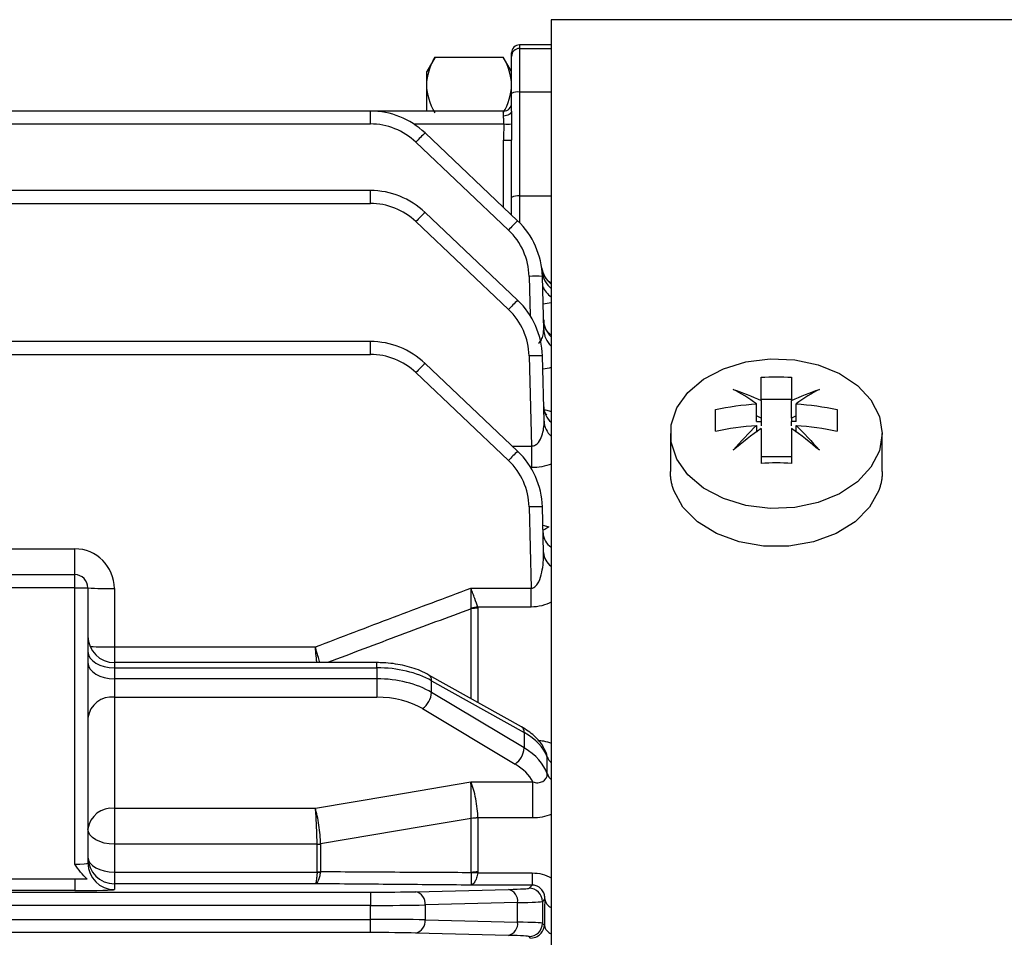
# Model space of a CAD drawing. Header units: millimetres. Extents: x -850 to -69, y -238 to 499.
# Tile 52 of 53: x -144 to -107, y 138 to 173. Entities that reach past the tile are written whole.
import ezdxf

# ---------------------------------------------------------------- set-up
doc = ezdxf.new("R2010")
doc.units = ezdxf.units.MM

msp = doc.modelspace()

# ---------------------------------------------------------------- linework, layer by layer
at = {"color": 7, "linetype": 'Continuous', "lineweight": 25}
for p, q in [((-85.141, 172.582), (-123.756, 172.582)), ((-123.756, 172.582), (-123.756, 71.094)), ((-123.756, 171.632), (-124.956, 171.632)), ((-124.956, 171.632), (-124.956, 171.496)), ((-124.956, 171.496), (-124.956, 169.848)), ((-124.956, 171.496), (-123.756, 171.496)), ((-128.144, 171.172), (-128.456, 170.632)), ((-128.144, 171.172), (-128.162, 171.116)), ((-128.144, 171.172), (-125.569, 171.172)), ((-125.569, 171.172), (-125.551, 171.116)), ((-125.256, 170.632), (-125.568, 171.172)), ((-125.256, 171.197), (-125.256, 171.332)), ((-125.256, 169.796), (-125.256, 171.197)), ((-128.456, 170.117), (-128.456, 170.632)), ((-128.456, 169.132), (-128.456, 170.117)), ((-125.256, 169.134), (-125.256, 169.796)), ((-124.956, 169.848), (-124.956, 165.927)), ((-123.756, 169.848), (-124.956, 169.848)), ((-130.589, 169.132), (-156.934, 169.132)), ((-130.589, 168.645), (-130.589, 169.132)), ((-125.556, 169.132), (-130.589, 169.132)), ((-125.556, 168.946), (-125.556, 169.132)), ((-156.895, 168.645), (-130.589, 168.645)), ((-128.951, 168.645), (-125.549, 168.645)), ((-125.027, 164.989), (-128.524, 168.308)), ((-128.869, 167.958), (-125.371, 164.639)), ((-125.556, 165.491), (-125.556, 168.032)), ((-125.256, 165.875), (-125.256, 168.04)), ((-130.589, 166.132), (-156.855, 166.132)), ((-130.589, 165.645), (-130.589, 166.132)), ((-125.256, 165.207), (-125.256, 165.875)), ((-124.956, 165.927), (-123.756, 165.927)), ((-124.956, 165.927), (-124.956, 164.92)), ((-156.817, 165.645), (-130.589, 165.645)), ((-125.027, 161.989), (-128.524, 165.308)), ((-128.869, 164.958), (-125.371, 161.639)), ((-124.593, 162.891), (-124.554, 161.413)), ((-124.04, 160.886), (-124.093, 162.891)), ((-123.756, 161.89), (-124.066, 161.849)), ((-130.589, 160.432), (-156.706, 160.432)), ((-130.589, 159.945), (-130.589, 160.432)), ((-156.668, 159.945), (-130.589, 159.945)), ((-125.027, 156.289), (-128.524, 159.608)), ((-124.593, 159.891), (-124.504, 156.488)), ((-124.028, 157.427), (-124.093, 159.891)), ((-128.869, 159.258), (-125.371, 155.939)), ((-116, 157.413), (-116, 158.081)), ((-114.681, 158.244), (-115.831, 158.244)), ((-115.831, 158.2), (-115.831, 157.533)), ((-114.681, 157.533), (-114.681, 158.2)), ((-114.512, 157.413), (-114.512, 158.081)), ((-115.831, 157.533), (-116, 157.633)), ((-116, 157.413), (-115.831, 157.413)), ((-115.831, 157.533), (-115.831, 157.413)), ((-115.831, 157.413), (-115.831, 157.25)), ((-114.512, 157.633), (-114.681, 157.533)), ((-114.681, 157.533), (-114.681, 157.413)), ((-114.512, 157.413), (-114.681, 157.413)), ((-114.681, 157.25), (-114.681, 157.413)), ((-119.256, 156.956), (-119.256, 155.521)), ((-116, 157.268), (-116, 157.016)), ((-114.512, 157.016), (-114.512, 157.268)), ((-111.256, 155.521), (-111.256, 156.956)), ((-125.237, 156.488), (-124.504, 156.488)), ((-124.504, 156.488), (-124.504, 155.672)), ((-114.681, 156.085), (-115.831, 156.085)), ((-124.504, 155.672), (-124.529, 155.672)), ((-124.593, 154.191), (-124.512, 151.121)), ((-124.048, 152.469), (-124.093, 154.191)), ((-124.075, 153.496), (-123.852, 153.434)), ((-153.764, 152.606), (-141.756, 152.606)), ((-141.756, 151.632), (-141.756, 152.606)), ((-153.764, 151.632), (-141.756, 151.632)), ((-141.756, 151.132), (-141.756, 151.632)), ((-141.756, 151.132), (-153.764, 151.132)), ((-141.756, 151.132), (-141.256, 151.132)), ((-141.756, 140.703), (-141.756, 151.132)), ((-141.256, 151.132), (-141.256, 140.742)), ((-140.256, 151.106), (-140.256, 148.902)), ((-126.788, 151.121), (-124.512, 151.121)), ((-124.512, 150.409), (-124.512, 151.121)), ((-126.783, 146.952), (-126.783, 150.34)), ((-124.512, 150.409), (-126.529, 150.409)), ((-126.525, 150.365), (-126.525, 146.808)), ((-140.256, 148.902), (-132.666, 148.902)), ((-140.256, 148.902), (-140.256, 148.31)), ((-130.339, 148.31), (-140.256, 148.31)), ((-140.256, 148.31), (-140.256, 148.116)), ((-140.256, 148.116), (-140.256, 147.699)), ((-140.256, 148.116), (-130.339, 148.116)), ((-130.339, 148.116), (-130.339, 148.31)), ((-130.339, 148.116), (-130.339, 147.699)), ((-140.256, 147.699), (-140.256, 147.006)), ((-130.339, 147.699), (-140.256, 147.699)), ((-130.339, 147.699), (-130.339, 147.006)), ((-124.877, 145.886), (-128.374, 147.842)), ((-128.274, 147.182), (-128.274, 147.627)), ((-128.274, 147.627), (-124.777, 145.671)), ((-140.256, 147.006), (-140.256, 142.81)), ((-140.256, 147.006), (-130.339, 147.006)), ((-124.777, 145.088), (-128.274, 147.182)), ((-128.619, 146.573), (-125.121, 144.479)), ((-124.777, 145.671), (-124.777, 145.088)), ((-123.905, 144.745), (-123.928, 144.852)), ((-123.923, 144.848), (-123.924, 144.853)), ((-126.788, 143.805), (-124.455, 143.805)), ((-124.455, 142.448), (-124.455, 143.805)), ((-140.256, 142.81), (-132.666, 142.81)), ((-140.256, 142.81), (-140.256, 141.455)), ((-124.455, 142.448), (-126.525, 142.448)), ((-126.525, 142.445), (-126.525, 140.409)), ((-126.783, 140.391), (-126.783, 142.425)), ((-140.256, 141.455), (-140.256, 140.403)), ((-132.6, 141.455), (-140.256, 141.455)), ((-132.6, 141.454), (-132.6, 141.455)), ((-132.6, 140.413), (-132.6, 141.454)), ((-132.471, 141.464), (-132.471, 140.423)), ((-140.256, 140.403), (-140.256, 139.961)), ((-140.256, 140.403), (-132.601, 140.403)), ((-126.527, 140.371), (-124.477, 140.371)), ((-124.477, 140.371), (-124.477, 139.911)), ((-141.756, 140.132), (-153.756, 140.132)), ((-141.756, 140.132), (-141.756, 139.703)), ((-140.256, 139.961), (-140.256, 139.743)), ((-132.666, 139.961), (-140.256, 139.961)), ((-124.477, 139.911), (-126.788, 139.911)), ((-124.593, 139.795), (-124.477, 139.911)), ((-229.923, 139.645), (-130.589, 139.645)), ((-141.756, 139.703), (-153.756, 139.703)), ((-130.589, 139.645), (-130.589, 139.145)), ((-128.869, 139.663), (-125.371, 139.75)), ((-130.589, 139.145), (-229.923, 139.145)), ((-130.589, 138.619), (-130.589, 139.145)), ((-125.027, 139.25), (-128.524, 139.163)), ((-128.524, 139.163), (-128.524, 138.601)), ((-125.027, 138.514), (-125.027, 139.25)), ((-124.002, 139.387), (-124.093, 139.295)), ((-124.093, 139.295), (-124.093, 138.468)), ((-229.923, 138.619), (-130.589, 138.619)), ((-130.589, 138.119), (-130.589, 138.619)), ((-128.524, 138.601), (-125.027, 138.514)), ((-124.093, 138.468), (-124.017, 138.392)), ((-130.589, 138.119), (-229.923, 138.119)), ((-125.371, 138.014), (-128.869, 138.101)), ((-124.538, 137.913), (-124.593, 137.968))]:
    msp.add_line(p, q, dxfattribs=at)
at = {"color": 7, "linetype": 'Continuous', "lineweight": 25, "flags": 128}
for points in [[(-125.256, 169.134), (-125.262, 169.097), (-125.279, 169.062), (-125.307, 169.029), (-125.344, 169.001), (-125.39, 168.977), (-125.442, 168.96), (-125.498, 168.949), (-125.556, 168.946)], [(-111.256, 156.956), (-111.364, 156.303), (-111.682, 155.686), (-112.192, 155.138), (-112.868, 154.687), (-113.672, 154.358), (-114.562, 154.17), (-115.489, 154.132), (-116.404, 154.246), (-117.256, 154.506), (-118.001, 154.898), (-118.598, 155.401), (-119.015, 155.988), (-119.229, 156.627), (-119.229, 157.284), (-119.015, 157.923), (-118.598, 158.51), (-118.001, 159.013), (-117.256, 159.405), (-116.404, 159.665), (-115.489, 159.779), (-114.562, 159.741), (-113.672, 159.553), (-112.868, 159.224), (-112.192, 158.774), (-111.682, 158.225), (-111.364, 157.608), (-111.256, 156.956)], [(-111.383, 154.814), (-111.731, 154.184), (-112.281, 153.631), (-113.001, 153.186), (-113.849, 152.874), (-114.778, 152.713), (-115.734, 152.713), (-116.663, 152.874), (-117.512, 153.186), (-118.232, 153.631), (-118.781, 154.184), (-119.129, 154.814)], [(-123.852, 153.434), (-123.999, 153.333), (-124.07, 153.305)], [(-141.256, 148.726), (-141.237, 148.607), (-141.18, 148.492), (-141.088, 148.387), (-140.963, 148.294), (-140.812, 148.218), (-140.639, 148.162), (-140.451, 148.127), (-140.256, 148.116)], [(-141.256, 148.309), (-141.237, 148.19), (-141.18, 148.076), (-141.088, 147.97), (-140.963, 147.878), (-140.812, 147.802), (-140.639, 147.745), (-140.451, 147.711), (-140.256, 147.699)], [(-132.666, 142.81), (-129.809, 143.293), (-126.788, 143.805)], [(-126.783, 142.425), (-128.588, 142.12), (-132.471, 141.464)], [(-140.256, 141.455), (-140.451, 141.466), (-140.639, 141.499), (-140.812, 141.552), (-140.963, 141.624), (-141.088, 141.712), (-141.18, 141.812), (-141.237, 141.921), (-141.256, 142.033)], [(-141.256, 140.961), (-141.237, 140.852), (-141.18, 140.748), (-141.088, 140.651), (-140.963, 140.567), (-140.812, 140.497), (-140.639, 140.446), (-140.451, 140.414), (-140.256, 140.403)]]:
    msp.add_lwpolyline(points, dxfattribs=at)
at = {"color": 7, "linetype": 'Continuous', "lineweight": 25}
for centre, radius, start, end in [((-124.956, 171.332), 0.3, 90, 180), ((-124.957, 171.197), 0.3, 89.9336, 179.9334), ((-125.029, 169.377), 0.477, 81.2205, 118.4816), ((-125.556, 169.432), 0.3, 270, 0), ((-130.589, 166.132), 3, 46.5, 90), ((-130.589, 166.145), 2.5, 46.5, 90), ((-125.401, 172.557), 3.914, 267.8267, 272.1686), ((-123.877, 163.389), 6.767, 133.3704, 137.525), ((-125.481, 170.903), 2.872, 268.5046, 274.4944), ((-130.589, 163.132), 3, 46.5, 90), ((-125.029, 165.456), 0.477, 81.2205, 118.4816), ((-130.589, 163.145), 2.5, 46.5, 90), ((-123.877, 160.389), 6.767, 133.3704, 137.525), ((-120.38, 160.07), 6.767, 133.3704, 137.525), ((-127.092, 162.813), 3, 1.5, 46.5), ((-127.092, 162.826), 2.5, 1.5, 46.5), ((-124.343, 158.114), 4.784, 87.0055, 92.9945), ((-123.168, 163.364), 0.962, 188.0818, 232.3188), ((-123.151, 163.174), 0.958, 185.3523, 230.7788), ((-123.057, 163.021), 1.145, 206.3343, 232.3441), ((-120.38, 157.07), 6.767, 133.3704, 137.525), ((-127.092, 159.813), 3, 1.5, 46.5), ((-127.092, 159.826), 2.5, 1.5, 46.5), ((-123.147, 161.276), 0.904, 181.8403, 227.5697), ((-123.148, 160.915), 0.893, 181.8646, 227.0576), ((-130.589, 157.432), 3, 46.5, 90), ((-130.589, 157.445), 2.5, 46.5, 90), ((-123.877, 154.689), 6.767, 133.3704, 137.525), ((-124.343, 155.114), 4.784, 87.0055, 92.9945), ((-123.228, 158.003), 0.815, 182.2493, 229.6129), ((-123.231, 157.458), 0.798, 182.2719, 228.8286), ((-120.38, 151.37), 6.767, 133.3704, 137.525), ((-127.092, 154.113), 3, 1.5, 46.5), ((-127.092, 154.126), 2.5, 1.5, 46.5), ((-124.343, 149.414), 4.784, 87.0055, 92.9945), ((-123.362, 153.25), 0.706, 183.3047, 236.0607), ((-141.756, 151.106), 1.5, 0, 90), ((-123.365, 152.508), 0.684, 183.3234, 235.1175), ((-141.756, 151.132), 0.5, 0, 90), ((-140.506, 160.676), 9.573, 265.5056, 271.4954), ((-126.525, 149.028), 1.338, 89.9657, 101.1226), ((-126.414, 149.051), 1.362, 94.831, 105.5908), ((-140.256, 149.31), 1, 180, 270), ((-140.385, 168.085), 19.184, 267.6363, 270.3835), ((-128.511, 147.648), 0.238, 355.0114, 54.9383), ((-140.356, 146.102), 0.91, 83.7252, 171.904), ((-129.095, 147.244), 0.823, 305.3834, 355.6961), ((-125.014, 145.692), 0.238, 355.0148, 54.9014), ((-125.598, 145.15), 0.823, 305.3834, 355.6961), ((-123.405, 144.926), 0.532, 199.9802, 228.6889), ((-123.418, 144.289), 0.52, 200.4324, 229.4185), ((-140.356, 141.905), 0.91, 83.7252, 171.904), ((-126.514, 140.758), 1.691, 90.3502, 99.16), ((-126.526, 140.757), 1.688, 89.9605, 98.7794), ((-132.605, 142.302), 0.848, 270.3633, 279.1483), ((-132.6, 142.3), 0.846, 269.9605, 278.7558), ((-140.256, 140.961), 1, 180.0098, 270.0098), ((-140.256, 140.742), 1, 180.0098, 270.0098), ((-132.533, 141.265), 0.864, 265.5371, 273.9826), ((-132.6, 141.291), 0.878, 269.9605, 278.4368), ((-126.526, 138.598), 1.812, 89.9607, 98.1745), ((-126.662, 138.589), 1.788, 85.6719, 93.8544), ((-128.976, 139.22), 0.455, 352.7582, 76.3437), ((-125.478, 139.307), 0.455, 352.7582, 76.3437), ((-124.593, 139.295), 0.5, 0.046, 89.954), ((-123.573, 139.454), 0.434, 188.9409, 245.0027), ((-128.976, 138.544), 0.455, 283.6563, 7.2418), ((-125.478, 138.457), 0.455, 283.6563, 7.2418), ((-124.593, 138.469), 0.5, 270.046, 359.954), ((-123.593, 138.468), 0.43, 190.1842, 247.7504)]:
    msp.add_arc(centre, radius, start, end, dxfattribs=at)
for centre, major_axis, ratio, start_param, end_param in [((-124.956, 168.032), (0, 4.058), 0.14786, 1.419234, 1.570796), ((-124.956, 168.04), (0, 4.006), 0.074891, 1.419234, 1.570796), ((-130.339, 146.337), (3, 0), 0.592804, 0.811578, 1.570796), ((-130.339, 145.817), (3, 0), 0.627383, 0.811578, 1.570796), ((-130.339, 145.429), (2.5, 0), 0.630841, 0.811578, 1.570796), ((-126.842, 144.381), (3, 0), 0.592804, 0.205816, 0.811578), ((-126.842, 143.723), (3, 0), 0.627383, 0.205816, 0.811578), ((-126.842, 143.335), (2.5, 0), 0.630841, 0.302547, 0.811578), ((-141.756, 140.742), (0.5, 0), 0.078558, 4.712389, 6.283185), ((-141.756, 139.743), (1.5, 0), 0.026186, 4.712389, 6.283185), ((-130.589, 139.71), (2.5, 0), 0.026186, 4.712389, 5.471607), ((-127.092, 139.797), (2.5, 0), 0.026186, 5.471607, 6.257005), ((-130.589, 139.21), (3, 0), 0.021822, 4.712389, 5.471607), ((-127.092, 139.297), (3, 0), 0.021822, 5.471607, 6.257005), ((-122.842, 113.132), (0, 51.5), 0.026186, 1.035843, 1.058143), ((-130.589, 138.553), (3, 0), 0.021822, 0.811578, 1.570796), ((-127.092, 138.467), (3, 0), 0.021822, 0.02618, 0.811578), ((-130.589, 138.054), (2.5, 0), 0.026186, 0.811578, 1.570796), ((-127.092, 137.967), (2.5, 0), 0.026186, 0.02618, 0.811578)]:
    msp.add_ellipse(centre, major_axis=major_axis, ratio=ratio, start_param=start_param, end_param=end_param, dxfattribs=at)
for points in [[(-128.456, 170.117), (-128.456, 170.477), (-128.334, 170.827), (-128.144, 171.172)], [(-125.256, 170.117), (-125.256, 170.477), (-125.378, 170.827), (-125.569, 171.172)], [(-128.144, 169.061), (-128.334, 169.406), (-128.456, 169.756), (-128.456, 170.117)], [(-125.569, 169.061), (-125.378, 169.406), (-125.256, 169.756), (-125.256, 170.117)], [(-125.256, 169.134), (-125.256, 168.98), (-125.251, 168.814), (-125.253, 168.645)], [(-115.831, 159.086), (-115.448, 159.106), (-115.065, 159.106), (-114.681, 159.086)], [(-115.831, 158.2), (-115.831, 158.539), (-115.831, 158.834), (-115.831, 159.086)], [(-114.681, 159.086), (-114.681, 158.834), (-114.681, 158.539), (-114.681, 158.2)], [(-116.883, 158.625), (-116.539, 158.515), (-116.188, 158.374), (-115.831, 158.2)], [(-116, 158.081), (-116.3, 158.295), (-116.594, 158.476), (-116.883, 158.625)], [(-114.681, 158.2), (-114.325, 158.374), (-113.974, 158.515), (-113.63, 158.625)], [(-113.63, 158.625), (-113.919, 158.476), (-114.213, 158.295), (-114.512, 158.081)], [(-117.556, 157.866), (-117.048, 157.974), (-116.529, 158.046), (-116, 158.081)], [(-114.512, 158.081), (-113.983, 158.046), (-113.465, 157.974), (-112.956, 157.866)], [(-117.556, 157.053), (-117.556, 157.344), (-117.556, 157.615), (-117.556, 157.866)], [(-112.956, 157.866), (-112.956, 157.615), (-112.956, 157.344), (-112.956, 157.053)], [(-117.556, 157.053), (-117.048, 157.161), (-116.529, 157.233), (-116, 157.268)], [(-116.883, 156.325), (-116.594, 156.663), (-116.3, 156.977), (-116, 157.268)], [(-115.831, 157.148), (-116.188, 156.898), (-116.539, 156.624), (-116.883, 156.325)], [(-115.831, 157.148), (-115.831, 156.739), (-115.831, 156.301), (-115.831, 155.833)], [(-114.681, 157.148), (-114.681, 156.739), (-114.681, 156.301), (-114.681, 155.833)], [(-113.63, 156.325), (-113.974, 156.624), (-114.325, 156.898), (-114.681, 157.148)], [(-114.512, 157.268), (-114.213, 156.977), (-113.919, 156.663), (-113.63, 156.325)], [(-114.512, 157.268), (-113.983, 157.233), (-113.465, 157.161), (-112.956, 157.053)], [(-114.681, 155.833), (-115.065, 155.853), (-115.448, 155.853), (-115.831, 155.833)], [(-126.783, 150.34), (-126.781, 150.348), (-126.78, 150.356), (-126.78, 150.363)], [(-126.529, 150.409), (-126.526, 150.394), (-126.525, 150.38), (-126.525, 150.365)], [(-123.756, 150.598), (-123.971, 150.482), (-124.235, 150.409), (-124.512, 150.409)], [(-126.525, 142.448), (-126.525, 142.447), (-126.525, 142.446), (-126.525, 142.445)], [(-123.756, 142.577), (-123.975, 142.491), (-124.212, 142.448), (-124.455, 142.448)], [(-126.783, 142.425), (-126.783, 142.426), (-126.783, 142.426), (-126.783, 142.427)], [(-132.471, 141.464), (-132.471, 141.464), (-132.471, 141.465), (-132.471, 141.465)], [(-141.286, 140.132), (-141.467, 140.3), (-141.614, 140.501), (-141.756, 140.703)], [(-132.601, 140.403), (-132.6, 140.407), (-132.6, 140.41), (-132.6, 140.413)], [(-132.471, 140.423), (-132.471, 140.416), (-132.472, 140.409), (-132.473, 140.403)], [(-126.782, 140.372), (-126.782, 140.379), (-126.782, 140.385), (-126.783, 140.391)], [(-126.525, 140.409), (-126.525, 140.397), (-126.525, 140.384), (-126.527, 140.371)], [(-141.286, 140.132), (-141.415, 140.132), (-141.583, 140.132), (-141.756, 140.132)]]:
    msp.add_open_spline(points, degree=3, dxfattribs=at)
for points, knots in [([(-125.549, 168.645), (-125.547, 168.7), (-125.548, 168.754), (-125.552, 168.856), (-125.556, 168.903), (-125.556, 168.946)], [0, 0, 0, 0, 0.5, 0.5, 1, 1, 1, 1]), ([(-123.745, 162.619), (-123.783, 162.645), (-123.882, 162.716), (-124.055, 162.932), (-124.094, 163.136), (-124.112, 163.232)], [0, 0, 0, 0, 0.240888, 0.642419, 1, 1, 1, 1]), ([(-123.778, 160.695), (-123.778, 160.695), (-123.768, 160.69), (-123.809, 160.71), (-123.909, 160.811), (-124.031, 161.004), (-124.029, 161.174), (-124.028, 161.249)], [0, 0, 0, 0, 0.004253, 0.185961, 0.42162, 0.746833, 1, 1, 1, 1]), ([(-124.233, 160.365), (-124.196, 160.409), (-124.113, 160.506), (-124.05, 160.688), (-124.044, 160.819), (-124.04, 160.886)], [0, 0, 0, 0, 0.2820667, 0.6343445, 1, 1, 1, 1]), ([(-123.756, 159.451), (-123.854, 159.425), (-123.957, 159.398), (-124.075, 159.39), (-124.08, 159.389)], [0, 0, 0, 0, 0.958106, 1, 1, 1, 1]), ([(-123.926, 157.665), (-123.933, 157.671), (-123.949, 157.685), (-124.035, 157.814), (-124.026, 157.923), (-124.022, 157.969)], [0, 0, 0, 0, 0.31007, 0.712001, 1, 1, 1, 1]), ([(-124.022, 157.854), (-123.99, 157.85), (-123.894, 157.839), (-123.812, 157.812), (-123.756, 157.793)], [0, 0, 0, 0, 0.323762, 1, 1, 1, 1]), ([(-124.504, 156.488), (-124.45, 156.486), (-124.397, 156.502), (-124.308, 156.554), (-124.273, 156.588), (-124.18, 156.702), (-124.139, 156.789), (-124.046, 157.055), (-124.024, 157.242), (-124.028, 157.427)], [0, 0, 0, 0, 0.125, 0.125, 0.25, 0.25, 0.5, 0.5, 1, 1, 1, 1]), ([(-123.756, 155.8), (-123.866, 155.76), (-123.985, 155.728), (-124.239, 155.684), (-124.37, 155.672), (-124.504, 155.672)], [0, 0, 0, 0, 0.5, 0.5, 1, 1, 1, 1]), ([(-119.129, 154.814), (-119.145, 154.861), (-119.177, 154.954), (-119.212, 155.096), (-119.238, 155.237), (-119.253, 155.379), (-119.255, 155.474), (-119.256, 155.521)], [0, 0, 0, 0, 0.200517, 0.400262, 0.599748, 0.79949, 1, 1, 1, 1]), ([(-111.256, 155.521), (-111.257, 155.474), (-111.259, 155.379), (-111.275, 155.237), (-111.3, 155.096), (-111.336, 154.954), (-111.367, 154.861), (-111.383, 154.814)], [0, 0, 0, 0, 0.20051, 0.400252, 0.599738, 0.799483, 1, 1, 1, 1]), ([(-124.512, 151.121), (-124.443, 151.117), (-124.382, 151.157), (-124.293, 151.251), (-124.259, 151.307), (-124.175, 151.478), (-124.14, 151.6), (-124.059, 151.967), (-124.041, 152.219), (-124.048, 152.469)], [0, 0, 0, 0, 0.125, 0.125, 0.25, 0.25, 0.5, 0.5, 1, 1, 1, 1]), ([(-132.666, 148.902), (-131.685, 149.278), (-130.703, 149.651), (-129.72, 150.022), (-128.744, 150.391), (-127.766, 150.757), (-126.788, 151.121)], [0, 0, 0, 0, 0.003151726, 0.003151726, 0.003151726, 0.006283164, 0.006283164, 0.006283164, 0.006283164]), ([(-126.78, 150.363), (-126.781, 150.462), (-126.782, 150.58), (-126.784, 150.775), (-126.785, 150.841), (-126.786, 150.979), (-126.787, 151.051), (-126.788, 151.121)], [0, 0, 0, 0, 0.5, 0.5, 0.75, 0.75, 1, 1, 1, 1]), ([(-126.529, 150.409), (-126.563, 150.502), (-126.604, 150.613), (-126.67, 150.795), (-126.693, 150.858), (-126.74, 150.987), (-126.764, 151.055), (-126.788, 151.121)], [0, 0, 0, 0, 0.5, 0.5, 0.75, 0.75, 1, 1, 1, 1]), ([(-126.783, 150.34), (-127.677, 150.01), (-129.487, 149.339), (-131.292, 148.657), (-132.207, 148.31)], [0, 0, 0, 0, 0.493308, 1, 1, 1, 1]), ([(-132.611, 148.31), (-132.616, 148.366), (-132.63, 148.51), (-132.649, 148.724), (-132.663, 148.867), (-132.666, 148.898), (-132.666, 148.902)], [0, 0, 0, 0, 0.33336, 0.855121, 0.9819, 1, 1, 1, 1]), ([(-132.498, 148.31), (-132.515, 148.371), (-132.557, 148.516), (-132.618, 148.73), (-132.656, 148.868), (-132.665, 148.898), (-132.666, 148.902)], [0, 0, 0, 0, 0.358488, 0.860582, 0.982582, 1, 1, 1, 1]), ([(-128.374, 147.842), (-128.48, 147.897), (-128.782, 148.052), (-129.359, 148.225), (-129.93, 148.304), (-130.259, 148.309), (-130.339, 148.31)], [0, 0, 0, 0, 0.188721, 0.538022, 0.886336, 1, 1, 1, 1]), ([(-123.919, 144.838), (-123.962, 144.938), (-124.071, 145.197), (-124.38, 145.566), (-124.71, 145.778), (-124.877, 145.886)], [0, 0, 0, 0, 0.237553, 0.613185, 1, 1, 1, 1]), ([(-124.258, 145.374), (-124.188, 145.37), (-124.013, 145.359), (-123.852, 145.304), (-123.756, 145.271)], [0, 0, 0, 0, 0.402213, 1, 1, 1, 1]), ([(-123.905, 144.108), (-123.905, 144.214), (-123.905, 144.321), (-123.905, 144.427), (-123.905, 144.533), (-123.905, 144.639), (-123.905, 144.745)], [0, 0, 0, 0, 0.0004019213, 0.0004019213, 0.0004019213, 0.0008038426, 0.0008038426, 0.0008038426, 0.0008038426]), ([(-124.455, 143.805), (-124.391, 143.785), (-124.326, 143.775), (-124.197, 143.78), (-124.134, 143.796), (-123.971, 143.882), (-123.904, 143.99), (-123.905, 144.108)], [0, 0, 0, 0, 0.25, 0.25, 0.5, 0.5, 1, 1, 1, 1]), ([(-126.783, 142.427), (-126.784, 142.532), (-126.784, 142.65), (-126.784, 142.9), (-126.784, 143.03), (-126.785, 143.282), (-126.786, 143.404), (-126.787, 143.625), (-126.787, 143.725), (-126.788, 143.805)], [0, 0, 0, 0, 0.25, 0.25, 0.5, 0.5, 0.75, 0.75, 1, 1, 1, 1]), ([(-126.525, 142.448), (-126.527, 142.553), (-126.535, 142.67), (-126.564, 142.918), (-126.585, 143.046), (-126.633, 143.294), (-126.662, 143.415), (-126.722, 143.63), (-126.756, 143.727), (-126.788, 143.805)], [0, 0, 0, 0, 0.25, 0.25, 0.5, 0.5, 0.75, 0.75, 1, 1, 1, 1]), ([(-132.471, 141.465), (-132.472, 141.569), (-132.479, 141.683), (-132.5, 141.927), (-132.514, 142.053), (-132.55, 142.299), (-132.571, 142.42), (-132.617, 142.635), (-132.642, 142.732), (-132.666, 142.81)], [0, 0, 0, 0, 0.25, 0.25, 0.5, 0.5, 0.75, 0.75, 1, 1, 1, 1]), ([(-132.6, 141.455), (-132.601, 141.558), (-132.603, 141.673), (-132.61, 141.917), (-132.615, 142.045), (-132.627, 142.293), (-132.634, 142.414), (-132.649, 142.632), (-132.658, 142.731), (-132.666, 142.81)], [0, 0, 0, 0, 0.25, 0.25, 0.5, 0.5, 0.75, 0.75, 1, 1, 1, 1]), ([(-132.473, 140.403), (-132.484, 140.336), (-132.497, 140.276), (-132.525, 140.169), (-132.541, 140.122), (-132.591, 140.008), (-132.629, 139.965), (-132.666, 139.961)], [0, 0, 0, 0, 0.25, 0.25, 0.5, 0.5, 1, 1, 1, 1]), ([(-132.601, 140.403), (-132.604, 140.337), (-132.609, 140.277), (-132.618, 140.17), (-132.624, 140.123), (-132.64, 140.008), (-132.653, 139.965), (-132.666, 139.961)], [0, 0, 0, 0, 0.25, 0.25, 0.5, 0.5, 1, 1, 1, 1]), ([(-132.471, 140.423), (-131.472, 140.417), (-130.472, 140.412), (-129.473, 140.406), (-128.577, 140.401), (-127.68, 140.396), (-126.783, 140.391)], [0, 0, 0, 0, 0.003152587, 0.003152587, 0.003152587, 0.005978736, 0.005978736, 0.005978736, 0.005978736]), ([(-126.782, 140.372), (-126.782, 140.302), (-126.782, 140.239), (-126.783, 140.127), (-126.784, 140.078), (-126.786, 139.959), (-126.787, 139.915), (-126.788, 139.911)], [0, 0, 0, 0, 0.25, 0.25, 0.5, 0.5, 1, 1, 1, 1]), ([(-126.527, 140.371), (-126.541, 140.301), (-126.559, 140.238), (-126.597, 140.126), (-126.619, 140.077), (-126.686, 139.959), (-126.738, 139.915), (-126.788, 139.911)], [0, 0, 0, 0, 0.25, 0.25, 0.5, 0.5, 1, 1, 1, 1]), ([(-124.477, 140.371), (-124.348, 140.371), (-124.221, 140.355), (-123.979, 140.292), (-123.862, 140.244), (-123.756, 140.186)], [0, 0, 0, 0, 0.5, 0.5, 1, 1, 1, 1]), ([(-126.788, 139.911), (-127.77, 139.919), (-128.751, 139.928), (-129.732, 139.936), (-130.71, 139.944), (-131.688, 139.953), (-132.666, 139.961)], [0, 0, 0, 0, 0.003095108, 0.003095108, 0.003095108, 0.006182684, 0.006182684, 0.006182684, 0.006182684]), ([(-124.002, 139.387), (-123.999, 139.439), (-124.004, 139.491), (-124.03, 139.593), (-124.05, 139.644), (-124.112, 139.741), (-124.153, 139.789), (-124.245, 139.852), (-124.282, 139.871), (-124.37, 139.901), (-124.423, 139.911), (-124.477, 139.911)], [0, 0, 0, 0, 0.25, 0.25, 0.5, 0.5, 0.75, 0.75, 0.875, 0.875, 1, 1, 1, 1]), ([(-124.538, 137.913), (-124.44, 137.913), (-124.352, 137.941), (-124.22, 138.012), (-124.17, 138.056), (-124.054, 138.194), (-124.021, 138.294), (-124.017, 138.392)], [0, 0, 0, 0, 0.25, 0.25, 0.5, 0.5, 1, 1, 1, 1])]:
    msp.add_open_spline(points, degree=3, knots=knots, dxfattribs=at)

doc.saveas('drawing.dxf')
